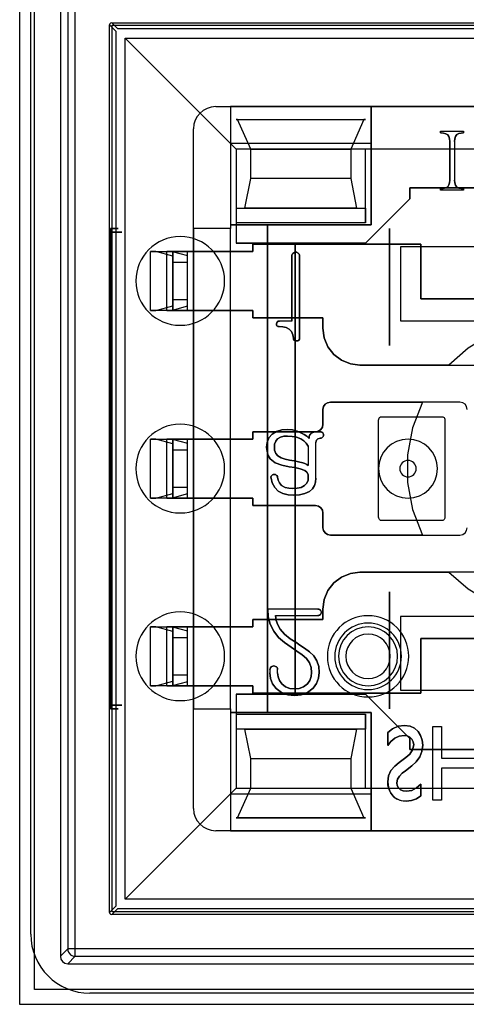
# Model space of a CAD drawing. Header units: millimetres. Extents: x 0 to 1524, y 0 to 1016.
# Tile 230 of 256: x 672 to 678, y 916 to 929. Entities that reach past the tile are written whole.
import ezdxf

# ---------------------------------------------------------------- set-up
doc = ezdxf.new("R2010")
doc.units = ezdxf.units.MM
doc.header["$LTSCALE"] = 83.82
doc.layers.get('0').update_dxf_attribs({"linetype": 'CONTINUOUS'})

msp = doc.modelspace()

# ---------------------------------------------------------------- linework, layer by layer
at = {"color": 4, "linetype": 'CONTINUOUS'}
for p, q in [((671.844, 915.888), (671.844, 930.388)), ((672.044, 916.088), (672.044, 930.188)), ((686.144, 916.088), (672.044, 916.088)), ((686.344, 915.888), (671.844, 915.888))]:
    msp.add_line(p, q, dxfattribs=at)
at = {"color": 6, "linetype": 'CONTINUOUS'}
for p, q in [((672.394, 929.738), (672.394, 916.538)), ((672.494, 929.639), (672.494, 916.638)), ((672.594, 916.638), (672.594, 929.639)), ((673.059, 917.133), (673.059, 929.143)), ((673.089, 929.173), (685.099, 929.173)), ((673.269, 928.963), (674.769, 927.463)), ((673.269, 917.313), (673.269, 928.963)), ((673.269, 928.963), (684.919, 928.963)), ((674.494, 928.038), (674.694, 928.038)), ((674.694, 928.038), (674.694, 927.538)), ((676.594, 928.038), (674.694, 928.038)), ((674.694, 928.038), (674.694, 926.388)), ((676.594, 928.038), (676.594, 926.438)), ((676.594, 927.538), (676.594, 928.038)), ((681.594, 928.038), (676.594, 928.038)), ((674.789, 927.863), (676.499, 927.863)), ((674.194, 926.388), (674.194, 927.738)), ((677.535, 927.705), (677.846, 927.705)), ((677.535, 927.705), (677.846, 927.705)), ((677.722, 927.567), (677.722, 927.044)), ((677.722, 927.567), (677.722, 927.044)), ((674.769, 927.463), (674.769, 926.463)), ((676.519, 927.463), (674.769, 927.463)), ((674.969, 927.463), (676.319, 927.463)), ((681.669, 927.463), (676.519, 927.463)), ((676.319, 927.063), (674.969, 927.063)), ((677.846, 926.905), (677.535, 926.905)), ((677.846, 926.905), (677.535, 926.905)), ((674.769, 926.663), (674.769, 926.463)), ((676.594, 926.438), (674.694, 926.438)), ((674.694, 926.438), (674.694, 926.388)), ((674.769, 926.463), (674.769, 926.188)), ((676.519, 926.463), (674.769, 926.463)), ((673.07, 919.938), (673.07, 926.338)), ((673.071, 926.388), (673.081, 926.388)), ((673.083, 926.338), (673.083, 919.938)), ((674.194, 926.388), (674.194, 926.078)), ((674.694, 926.388), (674.194, 926.388)), ((674.694, 926.388), (674.194, 926.388)), ((674.694, 926.078), (674.694, 926.388)), ((674.694, 919.888), (674.694, 926.388)), ((673.614, 925.278), (673.614, 926.078)), ((673.614, 926.078), (673.914, 926.078)), ((673.684, 926.078), (673.614, 926.078)), ((673.914, 926.016), (673.684, 926.078)), ((673.684, 926.078), (673.904, 926.078)), ((673.835, 925.278), (673.835, 926.078)), ((673.835, 926.078), (673.904, 926.078)), ((674.114, 926.078), (673.835, 926.078)), ((673.904, 926.078), (674.114, 926.021)), ((673.914, 925.278), (673.914, 926.078)), ((673.914, 926.078), (673.914, 925.278)), ((673.914, 926.016), (673.914, 925.928)), ((673.914, 925.341), (673.914, 926.016)), ((674.114, 925.278), (674.114, 926.078)), ((674.114, 925.278), (674.114, 926.078)), ((674.994, 926.078), (674.114, 926.078)), ((674.114, 926.078), (674.994, 926.078)), ((674.114, 925.278), (674.114, 926.078)), ((674.114, 925.928), (674.114, 926.021)), ((674.114, 925.335), (674.114, 926.021)), ((673.914, 925.428), (673.914, 925.928)), ((674.114, 925.928), (673.914, 925.928)), ((674.114, 925.428), (674.114, 925.928)), ((673.914, 925.428), (673.914, 925.341)), ((673.914, 925.428), (674.114, 925.428)), ((674.114, 925.335), (674.114, 925.428)), ((673.614, 925.278), (673.684, 925.278)), ((673.914, 925.278), (673.614, 925.278)), ((673.684, 925.278), (673.914, 925.341)), ((673.904, 925.278), (673.684, 925.278)), ((673.835, 925.278), (674.114, 925.278)), ((673.904, 925.278), (673.835, 925.278)), ((674.114, 925.335), (673.904, 925.278)), ((674.994, 925.278), (674.114, 925.278)), ((674.114, 925.278), (674.994, 925.278)), ((674.194, 925.278), (674.194, 923.538)), ((674.694, 923.538), (674.694, 925.278)), ((675.524, 925.135), (675.355, 925.135)), ((675.524, 925.135), (675.355, 925.135)), ((676.994, 925.138), (681.194, 925.138)), ((673.614, 922.738), (673.614, 923.538)), ((673.614, 923.538), (673.914, 923.538)), ((673.684, 923.538), (673.614, 923.538)), ((673.914, 923.476), (673.684, 923.538)), ((673.684, 923.538), (673.904, 923.538)), ((673.835, 923.538), (673.904, 923.538)), ((674.114, 923.538), (673.835, 923.538)), ((673.835, 922.738), (673.835, 923.538)), ((673.904, 923.538), (674.114, 923.481)), ((673.914, 922.738), (673.914, 923.538)), ((673.914, 923.538), (673.914, 922.738)), ((674.114, 922.738), (674.114, 923.538)), ((674.994, 923.538), (674.114, 923.538)), ((674.114, 922.738), (674.114, 923.538)), ((674.114, 923.538), (674.994, 923.538)), ((674.114, 922.738), (674.114, 923.538)), ((674.114, 923.388), (674.114, 923.481)), ((674.114, 922.795), (674.114, 923.481)), ((675.85, 923.009), (675.85, 923.494)), ((675.85, 923.009), (675.85, 923.494)), ((673.914, 923.476), (673.914, 923.388)), ((673.914, 922.801), (673.914, 923.476)), ((673.914, 922.888), (673.914, 923.388)), ((674.114, 923.388), (673.914, 923.388)), ((674.114, 922.888), (674.114, 923.388)), ((675.746, 923.442), (675.746, 923.181)), ((675.746, 923.442), (675.746, 923.181)), ((673.914, 922.888), (673.914, 922.801)), ((673.914, 922.888), (674.114, 922.888)), ((674.114, 922.795), (674.114, 922.888)), ((673.614, 922.738), (673.684, 922.738)), ((673.914, 922.738), (673.614, 922.738)), ((673.684, 922.738), (673.914, 922.801)), ((673.904, 922.738), (673.684, 922.738)), ((673.835, 922.738), (674.114, 922.738)), ((673.904, 922.738), (673.835, 922.738)), ((674.114, 922.795), (673.904, 922.738)), ((674.114, 922.738), (674.994, 922.738)), ((674.994, 922.738), (674.114, 922.738)), ((674.194, 922.738), (674.194, 920.998)), ((674.694, 920.998), (674.694, 922.738)), ((675.874, 921.238), (675.198, 921.238)), ((675.874, 921.238), (675.198, 921.238)), ((675.302, 921.15), (675.874, 921.15)), ((675.302, 921.15), (675.874, 921.15)), ((681.194, 921.138), (676.994, 921.138)), ((673.614, 920.198), (673.614, 920.998)), ((673.614, 920.998), (673.914, 920.998)), ((673.684, 920.998), (673.614, 920.998)), ((673.914, 920.936), (673.684, 920.998)), ((673.684, 920.998), (673.904, 920.998)), ((673.835, 920.998), (673.904, 920.998)), ((674.114, 920.998), (673.835, 920.998)), ((673.835, 920.198), (673.835, 920.998)), ((673.904, 920.998), (674.114, 920.941)), ((673.914, 920.198), (673.914, 920.998)), ((673.914, 920.998), (673.914, 920.198)), ((674.994, 920.998), (674.114, 920.998)), ((674.114, 920.198), (674.114, 920.998)), ((674.114, 920.198), (674.114, 920.998)), ((674.114, 920.998), (674.994, 920.998)), ((674.114, 920.198), (674.114, 920.998)), ((673.914, 920.936), (673.914, 920.848)), ((673.914, 920.261), (673.914, 920.936)), ((673.914, 920.348), (673.914, 920.848)), ((674.114, 920.848), (673.914, 920.848)), ((674.114, 920.848), (674.114, 920.941)), ((674.114, 920.255), (674.114, 920.941)), ((674.114, 920.348), (674.114, 920.848)), ((675.62, 920.757), (675.589, 920.779)), ((675.589, 920.779), (675.62, 920.757)), ((675.331, 920.375), (675.331, 920.419)), ((675.331, 920.375), (675.331, 920.419)), ((673.914, 920.348), (673.914, 920.261)), ((673.914, 920.348), (674.114, 920.348)), ((674.114, 920.255), (674.114, 920.348)), ((675.228, 920.413), (675.228, 920.374)), ((675.228, 920.413), (675.228, 920.374)), ((673.614, 920.198), (673.684, 920.198)), ((673.914, 920.198), (673.614, 920.198)), ((673.684, 920.198), (673.914, 920.261)), ((673.904, 920.198), (673.684, 920.198)), ((673.835, 920.198), (674.114, 920.198)), ((673.904, 920.198), (673.835, 920.198)), ((674.114, 920.255), (673.904, 920.198)), ((674.114, 920.198), (674.994, 920.198)), ((674.994, 920.198), (674.114, 920.198)), ((674.194, 920.198), (674.194, 919.888)), ((674.694, 919.888), (674.694, 920.198)), ((674.769, 920.088), (674.769, 919.813)), ((673.081, 919.888), (673.071, 919.888)), ((674.194, 918.538), (674.194, 919.888)), ((674.194, 919.888), (674.694, 919.888)), ((674.194, 919.888), (674.694, 919.888)), ((674.694, 919.888), (674.694, 919.838)), ((674.694, 919.888), (674.694, 918.238)), ((674.694, 919.838), (676.594, 919.838)), ((674.769, 919.813), (676.519, 919.813)), ((674.769, 919.813), (674.769, 918.813)), ((674.769, 919.813), (674.769, 919.613)), ((676.594, 919.838), (676.594, 918.238)), ((677.428, 919.65), (677.549, 919.65)), ((677.428, 918.65), (677.428, 919.65)), ((677.428, 919.65), (677.549, 919.65)), ((677.428, 918.65), (677.428, 919.65)), ((677.549, 919.65), (677.549, 919.218)), ((677.549, 919.65), (677.549, 919.218)), ((677.549, 919.218), (678.009, 919.218)), ((677.549, 919.218), (678.009, 919.218)), ((674.969, 919.213), (676.319, 919.213)), ((677.058, 919.049), (677.146, 919.115)), ((677.146, 919.115), (677.058, 919.049)), ((677.549, 919.083), (677.549, 918.65)), ((678.009, 919.083), (677.549, 919.083)), ((677.549, 919.083), (677.549, 918.65)), ((678.009, 919.083), (677.549, 919.083)), ((673.269, 917.313), (674.769, 918.813)), ((674.694, 918.738), (674.694, 918.238)), ((674.769, 918.813), (676.519, 918.813)), ((674.969, 918.813), (676.319, 918.813)), ((676.519, 918.813), (681.669, 918.813)), ((676.594, 918.238), (676.594, 918.738)), ((677.549, 918.65), (677.428, 918.65)), ((677.549, 918.65), (677.428, 918.65)), ((674.789, 918.413), (676.499, 918.413)), ((674.694, 918.238), (674.494, 918.238)), ((674.694, 918.238), (676.594, 918.238)), ((676.594, 918.238), (681.594, 918.238)), ((684.919, 917.313), (673.269, 917.313)), ((685.099, 917.103), (673.089, 917.103)), ((672.394, 916.538), (672.494, 916.638)), ((685.595, 916.638), (672.594, 916.638)), ((672.594, 916.538), (672.494, 916.438)), ((672.494, 916.438), (685.694, 916.438)), ((672.594, 916.538), (685.595, 916.538))]:
    msp.add_line(p, q, dxfattribs=at)
at = {"color": 7, "linetype": 'CONTINUOUS'}
for p, q in [((671.994, 916.838), (671.994, 929.438)), ((673.059, 929.143), (673.142, 929.061)), ((673.172, 929.091), (673.089, 929.173)), ((673.094, 929.138), (685.094, 929.138)), ((673.094, 917.138), (673.094, 929.138)), ((685.017, 929.091), (673.172, 929.091)), ((673.142, 929.061), (673.142, 917.216)), ((674.494, 928.038), (683.694, 928.038)), ((674.769, 927.863), (676.519, 927.863)), ((674.789, 927.863), (674.769, 927.863)), ((674.969, 927.463), (674.789, 927.863)), ((676.499, 927.863), (676.319, 927.463)), ((676.519, 927.863), (676.499, 927.863)), ((674.194, 918.538), (674.194, 927.738)), ((677.535, 927.705), (677.535, 927.683)), ((677.535, 927.683), (677.535, 927.705)), ((677.846, 927.683), (677.846, 927.705)), ((677.846, 927.705), (677.846, 927.683)), ((674.694, 927.538), (674.694, 926.438)), ((676.594, 927.538), (674.694, 927.538)), ((676.594, 926.438), (676.594, 927.538)), ((677.658, 927.567), (677.658, 927.044)), ((677.658, 927.044), (677.658, 927.567)), ((674.769, 927.463), (674.769, 926.663)), ((676.519, 927.463), (674.769, 927.463)), ((674.969, 927.063), (674.969, 927.463)), ((676.319, 927.463), (676.319, 927.063)), ((676.519, 926.463), (676.519, 927.463)), ((674.889, 926.663), (674.969, 927.063)), ((676.319, 927.063), (676.399, 926.663)), ((677.119, 926.938), (677.119, 926.788)), ((681.069, 926.938), (677.119, 926.938)), ((677.119, 926.938), (681.069, 926.938)), ((677.119, 926.788), (677.119, 926.938)), ((677.535, 926.927), (677.535, 926.905)), ((677.535, 926.905), (677.535, 926.927)), ((677.846, 926.905), (677.846, 926.927)), ((677.846, 926.927), (677.846, 926.905)), ((677.119, 926.788), (676.519, 926.188)), ((676.519, 926.188), (677.119, 926.788)), ((674.769, 926.663), (676.519, 926.663)), ((676.399, 926.663), (674.889, 926.663)), ((676.519, 926.663), (676.519, 926.463)), ((674.694, 926.438), (675.194, 926.438)), ((675.194, 919.838), (675.194, 926.438)), ((675.194, 926.438), (675.194, 919.838)), ((675.194, 926.438), (676.594, 926.438)), ((676.844, 924.805), (676.844, 926.388)), ((676.844, 926.388), (676.844, 924.805)), ((676.519, 926.188), (674.769, 926.188)), ((674.769, 926.188), (675.569, 926.188)), ((674.994, 926.178), (677.269, 926.178)), ((674.994, 926.078), (674.994, 926.178)), ((674.994, 926.178), (674.994, 926.078)), ((677.269, 926.178), (674.994, 926.178)), ((675.569, 926.188), (675.569, 920.088)), ((675.569, 920.088), (675.569, 926.188)), ((675.569, 926.188), (676.519, 926.188)), ((677.269, 926.178), (677.269, 925.438)), ((677.269, 925.438), (677.269, 926.178)), ((674.694, 926.078), (674.194, 926.078)), ((674.194, 926.078), (674.194, 925.278)), ((674.694, 925.278), (674.694, 926.078)), ((676.994, 926.138), (676.994, 925.138)), ((681.194, 926.138), (676.994, 926.138)), ((675.524, 926.008), (675.524, 925.135)), ((675.524, 925.135), (675.524, 926.008)), ((675.628, 924.907), (675.628, 926.01)), ((675.628, 926.01), (675.628, 924.907)), ((677.269, 925.438), (678.869, 925.438)), ((678.869, 925.438), (677.269, 925.438)), ((674.194, 925.278), (674.694, 925.278)), ((674.994, 925.178), (674.994, 925.278)), ((674.994, 925.278), (674.994, 925.178)), ((675.944, 925.178), (674.994, 925.178)), ((674.994, 925.178), (675.944, 925.178)), ((675.944, 925.038), (675.944, 925.178)), ((675.944, 925.178), (675.944, 925.038)), ((676.994, 925.138), (677.869, 925.138)), ((677.869, 925.138), (678.669, 925.138)), ((677.644, 924.538), (676.444, 924.538)), ((676.444, 924.538), (678.869, 924.538)), ((677.794, 924.038), (676.044, 924.038)), ((676.044, 924.038), (677.291, 924.038)), ((675.944, 923.938), (675.944, 923.738)), ((675.944, 923.738), (675.944, 923.938)), ((676.694, 922.498), (676.694, 923.778)), ((676.724, 923.838), (677.564, 923.838)), ((677.594, 923.778), (677.594, 922.498)), ((674.994, 923.638), (674.994, 923.538)), ((675.844, 923.638), (674.994, 923.638)), ((674.994, 923.638), (675.844, 923.638)), ((674.994, 923.538), (674.994, 923.638)), ((674.194, 923.538), (674.194, 922.738)), ((674.694, 923.538), (674.194, 923.538)), ((674.694, 922.738), (674.694, 923.538)), ((674.194, 922.738), (674.694, 922.738)), ((674.994, 922.738), (674.994, 922.638)), ((674.994, 922.638), (674.994, 922.738)), ((674.994, 922.638), (675.844, 922.638)), ((675.844, 922.638), (674.994, 922.638)), ((675.944, 922.538), (675.944, 922.338)), ((675.944, 922.338), (675.944, 922.538)), ((677.564, 922.438), (676.724, 922.438)), ((676.044, 922.238), (677.794, 922.238)), ((677.291, 922.238), (676.044, 922.238)), ((678.869, 921.738), (676.444, 921.738)), ((676.444, 921.738), (677.644, 921.738)), ((676.844, 919.888), (676.844, 921.472)), ((676.844, 921.472), (676.844, 919.888)), ((675.944, 921.238), (675.944, 921.098)), ((675.944, 921.098), (675.944, 921.238)), ((674.994, 921.098), (674.994, 920.998)), ((675.944, 921.098), (674.994, 921.098)), ((674.994, 921.098), (675.944, 921.098)), ((674.994, 920.998), (674.994, 921.098)), ((676.994, 921.138), (676.994, 920.138)), ((677.869, 921.138), (676.994, 921.138)), ((678.669, 921.138), (677.869, 921.138)), ((674.194, 920.998), (674.194, 920.198)), ((674.694, 920.998), (674.194, 920.998)), ((674.694, 920.198), (674.694, 920.998)), ((677.269, 920.838), (678.869, 920.838)), ((677.269, 920.098), (677.269, 920.838)), ((677.269, 920.838), (677.269, 920.098)), ((678.869, 920.838), (677.269, 920.838)), ((674.194, 920.198), (674.694, 920.198)), ((674.994, 920.198), (674.994, 920.098)), ((674.994, 920.098), (674.994, 920.198)), ((674.769, 920.088), (676.519, 920.088)), ((675.569, 920.088), (674.769, 920.088)), ((674.994, 920.098), (677.269, 920.098)), ((677.269, 920.098), (674.994, 920.098)), ((676.519, 920.088), (675.569, 920.088)), ((676.519, 920.088), (677.119, 919.488)), ((677.119, 919.488), (676.519, 920.088)), ((676.994, 920.138), (681.194, 920.138)), ((674.694, 919.838), (674.694, 918.738)), ((675.194, 919.838), (674.694, 919.838)), ((676.594, 919.838), (675.194, 919.838)), ((676.519, 919.813), (676.519, 919.613)), ((676.519, 918.813), (676.519, 919.813)), ((676.594, 918.738), (676.594, 919.838)), ((676.519, 919.613), (674.769, 919.613)), ((674.769, 919.613), (674.769, 918.813)), ((674.889, 919.613), (676.399, 919.613)), ((674.969, 919.213), (674.889, 919.613)), ((676.399, 919.613), (676.319, 919.213)), ((676.82, 919.566), (676.82, 919.39)), ((676.82, 919.39), (676.82, 919.566)), ((677.119, 919.488), (677.119, 919.338)), ((677.119, 919.338), (677.119, 919.488)), ((677.063, 919.227), (676.974, 919.161)), ((676.974, 919.161), (677.063, 919.227)), ((677.119, 919.338), (681.069, 919.338)), ((681.069, 919.338), (677.119, 919.338)), ((674.969, 918.813), (674.969, 919.213)), ((676.319, 919.213), (676.319, 918.813)), ((677.266, 918.708), (677.266, 918.87)), ((677.266, 918.87), (677.266, 918.708)), ((674.694, 918.738), (676.594, 918.738)), ((674.769, 918.813), (676.519, 918.813)), ((674.789, 918.413), (674.969, 918.813)), ((676.319, 918.813), (676.499, 918.413)), ((674.769, 918.413), (674.789, 918.413)), ((676.519, 918.413), (674.769, 918.413)), ((676.499, 918.413), (676.519, 918.413)), ((683.694, 918.238), (674.494, 918.238)), ((673.142, 917.216), (673.059, 917.133)), ((673.089, 917.103), (673.172, 917.186)), ((685.094, 917.138), (673.094, 917.138)), ((673.172, 917.186), (685.017, 917.186)), ((685.394, 916.038), (672.794, 916.038))]:
    msp.add_line(p, q, dxfattribs=at)
for points in [[(673.089, 929.173), (673.074, 929.169), (673.063, 929.159), (673.059, 929.143)], [(677.632, 927.656), (677.648, 927.632), (677.656, 927.601), (677.658, 927.567)], [(677.658, 927.567), (677.656, 927.601), (677.648, 927.632), (677.632, 927.656)], [(677.722, 927.567), (677.725, 927.602), (677.735, 927.635), (677.755, 927.66)], [(677.755, 927.66), (677.735, 927.635), (677.725, 927.602), (677.722, 927.567)], [(677.658, 927.044), (677.655, 927.008), (677.647, 926.977), (677.631, 926.952)], [(677.631, 926.952), (677.647, 926.977), (677.655, 927.008), (677.658, 927.044)], [(675.539, 926.052), (675.53, 926.039), (675.525, 926.024), (675.524, 926.008)], [(675.524, 926.008), (675.525, 926.024), (675.53, 926.039), (675.539, 926.052)], [(675.576, 926.068), (675.563, 926.066), (675.55, 926.06), (675.539, 926.052)], [(675.539, 926.052), (675.55, 926.06), (675.563, 926.066), (675.576, 926.068)], [(675.628, 926.01), (675.626, 926.026), (675.621, 926.04), (675.611, 926.053)], [(675.611, 926.053), (675.621, 926.04), (675.626, 926.026), (675.628, 926.01)], [(675.317, 925.098), (675.318, 925.081), (675.326, 925.069), (675.338, 925.062), (675.351, 925.061)], [(675.351, 925.061), (675.335, 925.063), (675.323, 925.071), (675.318, 925.084), (675.317, 925.098)], [(678.869, 925.142), (678.528, 925.073), (678.204, 924.947), (677.906, 924.767), (677.644, 924.538)], [(675.351, 925.061), (675.401, 925.058), (675.447, 925.048), (675.486, 925.028)], [(675.486, 925.028), (675.447, 925.048), (675.401, 925.058), (675.351, 925.061)], [(675.486, 925.028), (675.518, 924.995), (675.537, 924.951), (675.544, 924.905)], [(675.544, 924.905), (675.537, 924.951), (675.518, 924.995), (675.486, 925.028)], [(676.444, 924.538), (676.315, 924.556), (676.194, 924.606), (676.091, 924.685), (676.012, 924.788), (675.962, 924.909), (675.944, 925.038)], [(675.944, 925.038), (675.962, 924.909), (676.012, 924.788), (676.091, 924.685), (676.194, 924.606), (676.315, 924.556), (676.444, 924.538)], [(675.544, 924.905), (675.547, 924.889), (675.556, 924.877), (675.57, 924.87), (675.587, 924.868)], [(675.587, 924.868), (675.569, 924.871), (675.556, 924.878), (675.547, 924.89), (675.544, 924.905)], [(675.587, 924.868), (675.603, 924.87), (675.617, 924.877), (675.625, 924.89), (675.628, 924.907)], [(675.628, 924.907), (675.625, 924.89), (675.617, 924.876), (675.603, 924.87), (675.587, 924.868)], [(676.044, 924.038), (676.006, 924.031), (675.974, 924.009), (675.952, 923.977), (675.944, 923.938)], [(675.944, 923.938), (675.952, 923.977), (675.974, 924.009), (676.006, 924.031), (676.044, 924.038)], [(677.291, 924.038), (677.156, 923.691), (677.087, 923.325), (677.087, 922.952), (677.156, 922.586), (677.291, 922.238)], [(677.894, 923.938), (677.887, 923.977), (677.865, 924.009), (677.833, 924.031), (677.794, 924.038)], [(676.694, 923.778), (676.695, 923.794), (676.698, 923.808), (676.703, 923.82), (676.708, 923.829), (676.716, 923.836), (676.724, 923.838)], [(677.564, 923.838), (677.573, 923.836), (677.581, 923.829), (677.586, 923.82), (677.59, 923.808), (677.593, 923.794), (677.594, 923.778)], [(675.784, 923.617), (675.767, 923.597), (675.758, 923.573), (675.756, 923.548)], [(675.756, 923.548), (675.758, 923.573), (675.767, 923.598), (675.784, 923.617)], [(675.906, 923.638), (675.861, 923.637), (675.819, 923.63), (675.784, 923.617)], [(675.784, 923.617), (675.819, 923.63), (675.861, 923.637), (675.906, 923.638)], [(675.944, 923.738), (675.937, 923.7), (675.915, 923.668), (675.883, 923.646), (675.844, 923.638)], [(675.844, 923.638), (675.883, 923.646), (675.915, 923.668), (675.937, 923.7), (675.944, 923.738)], [(675.952, 923.594), (675.95, 923.605), (675.947, 923.615), (675.941, 923.624)], [(675.941, 923.624), (675.947, 923.615), (675.95, 923.605), (675.952, 923.594)], [(675.467, 923.579), (675.417, 923.576), (675.37, 923.563), (675.331, 923.54)], [(675.331, 923.54), (675.37, 923.563), (675.417, 923.576), (675.467, 923.579)], [(675.85, 923.494), (675.851, 923.509), (675.855, 923.523), (675.864, 923.534)], [(675.864, 923.534), (675.855, 923.523), (675.851, 923.509), (675.85, 923.494)], [(675.908, 923.55), (675.919, 923.551), (675.93, 923.555), (675.939, 923.562)], [(675.939, 923.562), (675.93, 923.555), (675.919, 923.551), (675.908, 923.55)], [(675.287, 923.428), (675.291, 923.386), (675.305, 923.345), (675.332, 923.311)], [(675.332, 923.311), (675.305, 923.345), (675.291, 923.386), (675.287, 923.428)], [(675.332, 923.311), (675.377, 923.283), (675.432, 923.265), (675.493, 923.253)], [(675.493, 923.253), (675.432, 923.265), (675.377, 923.283), (675.332, 923.311)], [(675.672, 923.217), (675.699, 923.208), (675.724, 923.196), (675.746, 923.181)], [(675.746, 923.181), (675.724, 923.196), (675.699, 923.208), (675.672, 923.217)], [(675.251, 923.046), (675.244, 923.035), (675.241, 923.022), (675.243, 923.01)], [(675.243, 923.01), (675.241, 923.022), (675.244, 923.035), (675.251, 923.046)], [(675.281, 923.061), (675.27, 923.058), (675.26, 923.053), (675.251, 923.046)], [(675.251, 923.046), (675.26, 923.053), (675.27, 923.058), (675.281, 923.061)], [(675.312, 923.052), (675.303, 923.058), (675.292, 923.06), (675.281, 923.061)], [(675.281, 923.061), (675.292, 923.06), (675.303, 923.058), (675.312, 923.052)], [(675.331, 923.023), (675.328, 923.034), (675.322, 923.044), (675.312, 923.052)], [(675.312, 923.052), (675.322, 923.044), (675.328, 923.034), (675.331, 923.023)], [(675.844, 922.638), (675.883, 922.631), (675.915, 922.609), (675.937, 922.577), (675.944, 922.538)], [(675.944, 922.538), (675.937, 922.577), (675.915, 922.609), (675.883, 922.631), (675.844, 922.638)], [(676.724, 922.438), (676.716, 922.441), (676.708, 922.448), (676.703, 922.457), (676.698, 922.469), (676.696, 922.483), (676.694, 922.498)], [(677.594, 922.498), (677.593, 922.483), (677.59, 922.469), (677.586, 922.457), (677.581, 922.448), (677.573, 922.441), (677.564, 922.438)], [(675.944, 922.338), (675.952, 922.3), (675.974, 922.268), (676.006, 922.246), (676.044, 922.238)], [(676.044, 922.238), (676.006, 922.246), (675.974, 922.268), (675.952, 922.3), (675.944, 922.338)], [(677.794, 922.238), (677.833, 922.246), (677.865, 922.268), (677.887, 922.3), (677.894, 922.338)], [(676.444, 921.738), (676.315, 921.721), (676.194, 921.671), (676.091, 921.592), (676.012, 921.489), (675.962, 921.368), (675.944, 921.238)], [(675.944, 921.238), (675.962, 921.368), (676.012, 921.489), (676.091, 921.592), (676.194, 921.671), (676.315, 921.721), (676.444, 921.738)], [(677.644, 921.738), (677.906, 921.51), (678.204, 921.33), (678.528, 921.204), (678.869, 921.135)], [(675.909, 921.224), (675.899, 921.232), (675.887, 921.237), (675.874, 921.238)], [(675.874, 921.238), (675.887, 921.237), (675.899, 921.232), (675.909, 921.224)], [(675.874, 921.15), (675.887, 921.151), (675.899, 921.155), (675.909, 921.162)], [(675.909, 921.162), (675.899, 921.155), (675.887, 921.151), (675.874, 921.15)], [(675.909, 921.162), (675.917, 921.171), (675.922, 921.182), (675.924, 921.194)], [(675.924, 921.194), (675.922, 921.182), (675.917, 921.171), (675.909, 921.162)], [(675.279, 920.468), (675.266, 920.467), (675.253, 920.462), (675.243, 920.454)], [(675.243, 920.454), (675.253, 920.462), (675.266, 920.467), (675.279, 920.468)], [(675.315, 920.455), (675.304, 920.462), (675.292, 920.467), (675.279, 920.468)], [(675.279, 920.468), (675.292, 920.467), (675.304, 920.462), (675.315, 920.455)], [(675.331, 920.419), (675.33, 920.432), (675.324, 920.445), (675.315, 920.455)], [(675.315, 920.455), (675.324, 920.445), (675.33, 920.432), (675.331, 920.419)], [(675.56, 920.157), (675.498, 920.163), (675.439, 920.185), (675.389, 920.225)], [(675.389, 920.225), (675.439, 920.185), (675.498, 920.163), (675.56, 920.157)], [(677.266, 918.87), (677.211, 918.82), (677.146, 918.784), (677.074, 918.772)], [(677.074, 918.772), (677.146, 918.784), (677.211, 918.82), (677.266, 918.87)], [(673.059, 917.133), (673.063, 917.118), (673.074, 917.107), (673.089, 917.103)]]:
    msp.add_lwpolyline(points, dxfattribs=at)
at = {"color": 6, "linetype": 'CONTINUOUS'}
for points in [[(677.535, 927.683), (677.572, 927.68), (677.605, 927.671), (677.632, 927.656)], [(677.632, 927.656), (677.605, 927.671), (677.572, 927.68), (677.535, 927.683)], [(677.755, 927.66), (677.781, 927.674), (677.812, 927.68), (677.846, 927.683)], [(677.846, 927.683), (677.812, 927.68), (677.781, 927.674), (677.755, 927.66)], [(677.631, 926.952), (677.604, 926.938), (677.571, 926.93), (677.535, 926.927)], [(677.535, 926.927), (677.571, 926.93), (677.604, 926.938), (677.631, 926.952)], [(677.755, 926.948), (677.735, 926.974), (677.725, 927.008), (677.722, 927.044)], [(677.722, 927.044), (677.725, 927.008), (677.735, 926.974), (677.755, 926.948)], [(677.846, 926.927), (677.812, 926.93), (677.781, 926.936), (677.755, 926.948)], [(677.755, 926.948), (677.781, 926.936), (677.812, 926.93), (677.846, 926.927)], [(673.07, 926.338), (673.07, 926.357), (673.07, 926.373), (673.071, 926.384), (673.071, 926.388)], [(673.083, 926.338), (673.128, 926.338), (673.166, 926.338), (673.196, 926.338), (673.216, 926.338), (673.225, 926.338), (673.224, 926.338), (673.212, 926.338), (673.189, 926.338), (673.157, 926.338), (673.117, 926.338), (673.07, 926.338)], [(673.081, 926.388), (673.118, 926.388), (673.146, 926.388), (673.166, 926.388), (673.175, 926.388), (673.174, 926.388), (673.162, 926.388), (673.141, 926.388), (673.11, 926.388), (673.071, 926.388)], [(673.081, 926.388), (673.082, 926.384), (673.082, 926.373), (673.083, 926.357), (673.083, 926.338)], [(673.914, 926.078), (673.918, 926.078), (673.929, 926.078), (673.948, 926.078), (673.973, 926.078), (674.003, 926.078), (674.038, 926.078), (674.075, 926.078), (674.114, 926.078)], [(675.611, 926.053), (675.601, 926.061), (675.589, 926.066), (675.576, 926.068)], [(675.576, 926.068), (675.589, 926.066), (675.601, 926.061), (675.611, 926.053)], [(674.114, 925.278), (674.076, 925.278), (674.038, 925.278), (674.004, 925.278), (673.973, 925.278), (673.948, 925.278), (673.93, 925.278), (673.918, 925.278), (673.914, 925.278)], [(675.355, 925.135), (675.338, 925.132), (675.326, 925.124), (675.319, 925.112), (675.317, 925.098)], [(675.317, 925.098), (675.32, 925.114), (675.328, 925.127), (675.341, 925.133), (675.355, 925.135)], [(675.47, 923.668), (675.389, 923.662), (675.316, 923.64), (675.256, 923.603)], [(675.256, 923.603), (675.316, 923.64), (675.389, 923.662), (675.47, 923.668)], [(675.652, 923.62), (675.594, 923.647), (675.533, 923.663), (675.47, 923.668)], [(675.47, 923.668), (675.533, 923.663), (675.594, 923.647), (675.652, 923.62)], [(675.756, 923.548), (675.724, 923.576), (675.689, 923.6), (675.652, 923.62)], [(675.652, 923.62), (675.689, 923.6), (675.724, 923.576), (675.756, 923.548)], [(675.941, 923.624), (675.931, 923.632), (675.919, 923.637), (675.906, 923.638)], [(675.906, 923.638), (675.919, 923.637), (675.931, 923.632), (675.941, 923.624)], [(673.914, 923.538), (673.918, 923.538), (673.929, 923.538), (673.948, 923.538), (673.973, 923.538), (674.003, 923.538), (674.038, 923.538), (674.075, 923.538), (674.114, 923.538)], [(675.256, 923.603), (675.214, 923.553), (675.19, 923.492), (675.183, 923.427)], [(675.183, 923.427), (675.19, 923.492), (675.214, 923.553), (675.256, 923.603)], [(675.331, 923.54), (675.305, 923.508), (675.291, 923.469), (675.287, 923.428)], [(675.287, 923.428), (675.291, 923.469), (675.305, 923.508), (675.331, 923.54)], [(675.645, 923.54), (675.588, 923.563), (675.528, 923.575), (675.467, 923.579)], [(675.467, 923.579), (675.528, 923.575), (675.588, 923.563), (675.645, 923.54)], [(675.746, 923.442), (675.719, 923.481), (675.685, 923.514), (675.645, 923.54)], [(675.645, 923.54), (675.685, 923.514), (675.719, 923.481), (675.746, 923.442)], [(675.864, 923.534), (675.876, 923.543), (675.891, 923.548), (675.908, 923.55)], [(675.908, 923.55), (675.891, 923.548), (675.876, 923.543), (675.864, 923.534)], [(675.939, 923.562), (675.945, 923.572), (675.95, 923.583), (675.952, 923.594)], [(675.952, 923.594), (675.95, 923.583), (675.945, 923.572), (675.939, 923.562)], [(675.183, 923.427), (675.188, 923.368), (675.203, 923.314), (675.231, 923.269)], [(675.231, 923.269), (675.203, 923.314), (675.188, 923.368), (675.183, 923.427)], [(675.231, 923.269), (675.298, 923.217), (675.386, 923.184), (675.488, 923.164)], [(675.488, 923.164), (675.386, 923.184), (675.298, 923.217), (675.231, 923.269)], [(675.493, 923.253), (675.555, 923.244), (675.615, 923.232), (675.672, 923.217)], [(675.672, 923.217), (675.615, 923.232), (675.555, 923.244), (675.493, 923.253)], [(675.488, 923.164), (675.566, 923.152), (675.637, 923.137), (675.7, 923.115)], [(675.7, 923.115), (675.637, 923.137), (675.566, 923.152), (675.488, 923.164)], [(675.7, 923.115), (675.727, 923.092), (675.742, 923.06), (675.746, 923.023)], [(675.746, 923.023), (675.742, 923.06), (675.727, 923.092), (675.7, 923.115)], [(675.243, 923.01), (675.259, 922.944), (675.292, 922.884), (675.34, 922.835)], [(675.34, 922.835), (675.292, 922.884), (675.259, 922.944), (675.243, 923.01)], [(675.384, 922.912), (675.357, 922.944), (675.34, 922.982), (675.331, 923.023)], [(675.331, 923.023), (675.34, 922.982), (675.357, 922.944), (675.384, 922.912)], [(675.746, 923.023), (675.742, 922.98), (675.726, 922.941), (675.696, 922.908)], [(675.696, 922.908), (675.726, 922.941), (675.742, 922.981), (675.746, 923.023)], [(675.762, 922.83), (675.801, 922.864), (675.83, 922.908), (675.845, 922.957), (675.85, 923.009)], [(675.85, 923.009), (675.845, 922.957), (675.83, 922.908), (675.801, 922.864), (675.762, 922.83)], [(675.34, 922.835), (675.402, 922.802), (675.472, 922.784), (675.546, 922.779)], [(675.546, 922.779), (675.472, 922.784), (675.402, 922.802), (675.34, 922.835)], [(675.538, 922.868), (675.483, 922.872), (675.431, 922.885), (675.384, 922.912)], [(675.384, 922.912), (675.431, 922.885), (675.483, 922.872), (675.538, 922.868)], [(675.696, 922.908), (675.651, 922.884), (675.597, 922.872), (675.538, 922.868)], [(675.538, 922.868), (675.597, 922.872), (675.651, 922.884), (675.696, 922.908)], [(675.546, 922.779), (675.625, 922.784), (675.698, 922.8), (675.762, 922.83)], [(675.762, 922.83), (675.698, 922.8), (675.625, 922.784), (675.546, 922.779)], [(674.114, 922.738), (674.076, 922.738), (674.038, 922.738), (674.004, 922.738), (673.973, 922.738), (673.948, 922.738), (673.93, 922.738), (673.918, 922.738), (673.914, 922.738)], [(675.198, 921.238), (675.205, 921.134), (675.232, 921.032), (675.279, 920.937)], [(675.279, 920.937), (675.232, 921.032), (675.205, 921.134), (675.198, 921.238)], [(675.924, 921.194), (675.922, 921.205), (675.917, 921.216), (675.909, 921.224)], [(675.909, 921.224), (675.917, 921.216), (675.922, 921.205), (675.924, 921.194)], [(675.365, 920.966), (675.333, 921.023), (675.312, 921.085), (675.302, 921.15)], [(675.302, 921.15), (675.312, 921.085), (675.333, 921.023), (675.365, 920.966)], [(673.914, 920.998), (673.918, 920.998), (673.929, 920.998), (673.948, 920.998), (673.973, 920.998), (674.003, 920.998), (674.038, 920.998), (674.075, 920.998), (674.114, 920.998)], [(675.589, 920.779), (675.502, 920.837), (675.426, 920.899), (675.365, 920.966)], [(675.365, 920.966), (675.426, 920.899), (675.502, 920.837), (675.589, 920.779)], [(675.279, 920.937), (675.344, 920.855), (675.424, 920.783), (675.515, 920.72)], [(675.515, 920.72), (675.424, 920.783), (675.344, 920.855), (675.279, 920.937)], [(675.515, 920.72), (675.592, 920.67), (675.662, 920.62), (675.722, 920.567)], [(675.722, 920.567), (675.662, 920.62), (675.592, 920.67), (675.515, 920.72)], [(675.819, 920.606), (675.762, 920.658), (675.695, 920.708), (675.62, 920.757)], [(675.62, 920.757), (675.695, 920.708), (675.762, 920.658), (675.819, 920.606)], [(675.722, 920.567), (675.761, 920.511), (675.784, 920.446), (675.791, 920.378)], [(675.791, 920.378), (675.784, 920.446), (675.761, 920.511), (675.722, 920.567)], [(675.894, 920.379), (675.887, 920.459), (675.863, 920.537), (675.819, 920.606)], [(675.819, 920.606), (675.863, 920.537), (675.887, 920.459), (675.894, 920.379)], [(675.243, 920.454), (675.234, 920.442), (675.229, 920.428), (675.228, 920.413)], [(675.228, 920.413), (675.229, 920.428), (675.234, 920.442), (675.243, 920.454)], [(675.228, 920.374), (675.236, 920.298), (675.264, 920.226), (675.31, 920.164)], [(675.31, 920.164), (675.264, 920.226), (675.236, 920.298), (675.228, 920.374)], [(675.389, 920.225), (675.356, 920.269), (675.337, 920.321), (675.331, 920.375)], [(675.331, 920.375), (675.337, 920.321), (675.356, 920.269), (675.389, 920.225)], [(675.791, 920.378), (675.785, 920.323), (675.766, 920.271), (675.734, 920.226)], [(675.734, 920.226), (675.766, 920.271), (675.785, 920.323), (675.791, 920.378)], [(675.811, 920.166), (675.858, 920.229), (675.886, 920.302), (675.894, 920.379)], [(675.894, 920.379), (675.886, 920.302), (675.858, 920.229), (675.811, 920.166)], [(674.114, 920.198), (674.076, 920.198), (674.038, 920.198), (674.004, 920.198), (673.973, 920.198), (673.948, 920.198), (673.93, 920.198), (673.918, 920.198), (673.914, 920.198)], [(675.31, 920.164), (675.383, 920.108), (675.47, 920.077), (675.56, 920.068)], [(675.56, 920.068), (675.47, 920.077), (675.383, 920.108), (675.31, 920.164)], [(675.734, 920.226), (675.683, 920.186), (675.623, 920.164), (675.56, 920.157)], [(675.56, 920.157), (675.623, 920.164), (675.683, 920.186), (675.734, 920.226)], [(675.56, 920.068), (675.651, 920.077), (675.737, 920.109), (675.811, 920.166)], [(675.811, 920.166), (675.737, 920.109), (675.651, 920.077), (675.56, 920.068)], [(673.07, 919.938), (673.116, 919.938), (673.157, 919.938), (673.189, 919.938), (673.212, 919.938), (673.224, 919.938), (673.226, 919.938), (673.216, 919.938), (673.196, 919.938), (673.167, 919.938), (673.129, 919.938), (673.083, 919.938)], [(673.071, 919.888), (673.071, 919.893), (673.07, 919.904), (673.07, 919.92), (673.07, 919.938)], [(673.071, 919.888), (673.109, 919.888), (673.14, 919.888), (673.162, 919.888), (673.174, 919.888), (673.175, 919.888), (673.166, 919.888), (673.147, 919.888), (673.118, 919.888), (673.081, 919.888)], [(673.083, 919.938), (673.083, 919.92), (673.082, 919.904), (673.082, 919.893), (673.081, 919.888)], [(677.048, 919.664), (676.963, 919.652), (676.886, 919.617), (676.82, 919.566)], [(676.82, 919.566), (676.886, 919.617), (676.963, 919.652), (677.048, 919.664)], [(677.293, 919.394), (677.286, 919.465), (677.265, 919.528), (677.231, 919.582), (677.183, 919.625), (677.122, 919.654), (677.048, 919.664)], [(677.048, 919.664), (677.122, 919.654), (677.183, 919.625), (677.231, 919.582), (677.265, 919.528), (677.286, 919.465), (677.293, 919.394)], [(676.82, 919.39), (676.863, 919.444), (676.916, 919.489), (676.976, 919.519), (677.041, 919.528)], [(677.041, 919.528), (676.976, 919.519), (676.916, 919.489), (676.863, 919.444), (676.82, 919.39)], [(677.041, 919.528), (677.084, 919.522), (677.119, 919.504), (677.147, 919.477), (677.165, 919.442), (677.171, 919.399)], [(677.171, 919.399), (677.165, 919.442), (677.147, 919.477), (677.119, 919.504), (677.084, 919.522), (677.041, 919.528)], [(677.171, 919.399), (677.156, 919.333), (677.117, 919.275), (677.063, 919.227)], [(677.063, 919.227), (677.117, 919.275), (677.156, 919.333), (677.171, 919.399)], [(677.146, 919.115), (677.206, 919.169), (677.253, 919.236), (677.283, 919.312), (677.293, 919.394)], [(677.293, 919.394), (677.283, 919.312), (677.253, 919.236), (677.206, 919.169), (677.146, 919.115)], [(676.974, 919.161), (676.914, 919.111), (676.863, 919.052), (676.83, 918.98), (676.82, 918.9)], [(676.82, 918.9), (676.83, 918.98), (676.863, 919.052), (676.914, 919.111), (676.974, 919.161)], [(676.941, 918.885), (676.951, 918.935), (676.979, 918.978), (677.016, 919.016), (677.058, 919.049)], [(677.058, 919.049), (677.016, 919.016), (676.979, 918.978), (676.951, 918.935), (676.941, 918.885)], [(676.82, 918.9), (676.828, 918.825), (676.852, 918.761), (676.89, 918.709), (676.94, 918.669), (677, 918.645), (677.07, 918.637)], [(677.07, 918.637), (677.03, 918.639), (676.99, 918.648), (676.953, 918.663), (676.918, 918.684), (676.887, 918.713), (676.861, 918.746), (676.842, 918.781), (676.83, 918.818), (676.822, 918.857), (676.82, 918.9)], [(677.074, 918.772), (677.029, 918.777), (676.993, 918.793), (676.965, 918.817), (676.947, 918.848), (676.941, 918.885)], [(676.941, 918.885), (676.947, 918.848), (676.965, 918.817), (676.993, 918.793), (677.029, 918.777), (677.074, 918.772)], [(677.07, 918.637), (677.14, 918.645), (677.207, 918.669), (677.266, 918.708)], [(677.266, 918.708), (677.207, 918.669), (677.14, 918.645), (677.07, 918.637)], [(672.594, 916.638), (672.572, 916.638), (672.551, 916.638), (672.533, 916.638), (672.517, 916.638), (672.505, 916.638), (672.497, 916.638), (672.494, 916.638)], [(672.494, 916.638), (672.496, 916.616), (672.504, 916.595), (672.516, 916.576), (672.532, 916.56), (672.55, 916.548), (672.572, 916.541), (672.594, 916.538)], [(672.594, 916.538), (672.594, 916.541), (672.594, 916.549), (672.594, 916.561), (672.594, 916.576), (672.594, 916.595), (672.594, 916.616), (672.594, 916.638)], [(672.394, 916.538), (672.402, 916.5), (672.424, 916.468), (672.456, 916.446), (672.494, 916.438)]]:
    msp.add_lwpolyline(points, dxfattribs=at)
for centre, radius, start, end in [((674.494, 927.738), 0.3, 90, 180), ((677.094, 923.138), 0.4, 0, 180), ((677.094, 923.138), 0.4, 180, 360), ((676.554, 920.598), 0.55, 0, 180), ((676.554, 920.598), 0.4, 0, 180), ((676.554, 920.598), 0.4, 0, 180), ((676.554, 920.598), 0.3, 0, 180), ((676.554, 920.598), 0.55, 180, 360), ((676.554, 920.598), 0.4, 180, 360), ((676.554, 920.598), 0.4, 180, 360), ((676.554, 920.598), 0.3, 180, 360), ((674.494, 918.538), 0.3, 180, 270)]:
    msp.add_arc(centre, radius, start, end, dxfattribs=at)
at = {"color": 7, "linetype": 'CONTINUOUS'}
for centre, radius, start, end in [((674.494, 927.738), 0.3, 90, 180), ((677.094, 923.138), 0.111, 0, 180), ((677.094, 923.138), 0.111, 180, 360), ((674.494, 918.538), 0.3, 180, 270), ((672.794, 916.838), 0.8, 180, 270)]:
    msp.add_arc(centre, radius, start, end, dxfattribs=at)
at = {"color": 4, "linetype": 'CONTINUOUS'}
for centre, radius, start, end in [((674.014, 925.678), 0.6, 0, 180), ((674.014, 925.678), 0.6, 180, 360), ((674.014, 923.138), 0.6, 0, 180), ((674.014, 923.138), 0.6, 180, 360), ((674.014, 920.598), 0.6, 0, 180), ((676.554, 920.598), 0.45, 0, 180), ((674.014, 920.598), 0.6, 180, 360), ((676.554, 920.598), 0.45, 180, 360)]:
    msp.add_arc(centre, radius, start, end, dxfattribs=at)

doc.saveas('drawing.dxf')
